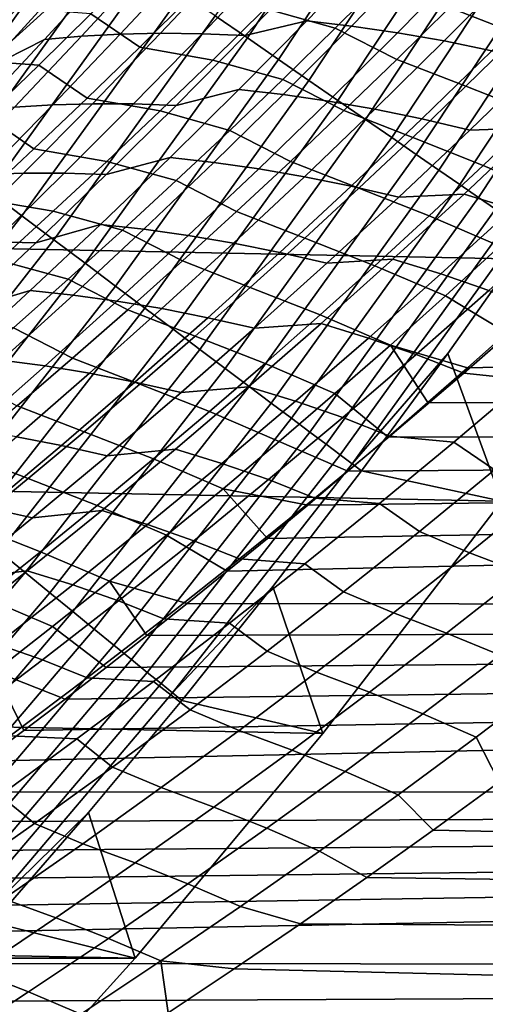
# Model space of a CAD drawing. Header units: metres. Extents: x -32 to 117, y -314 to 32.
# Tile 158 of 256: x 24.01 to 26.07, y -21.53 to -17.19. Entities that reach past the tile are written whole.
import ezdxf

# ---------------------------------------------------------------- set-up
doc = ezdxf.new("R2010")
doc.units = ezdxf.units.M
doc.layers.add('solid_24_501_064_XXX', color=7, linetype='CONTINUOUS')

msp = doc.modelspace()

# ---------------------------------------------------------------- linework, layer by layer
at = {"layer": 'solid_24_501_064_XXX'}
for points in [[(26.88744, -18.256929, -303.5), (-27.591951, -17.173637, -303.5), (-28.252819, -16.063238, -303.5), (27.591951, -17.173637, -303.5)], [(25.018456, -17.268993, -299.663696), (25.693518, -16.247597, -299.663696), (25.547913, -16.155521, -299.605194), (24.876677, -17.171129, -299.605194)], [(25.156359, -17.36418, -299.734619), (25.83514, -16.337152, -299.734619), (25.693518, -16.247597, -299.663696), (25.018456, -17.268993, -299.663696)], [(25.28965, -17.456184, -299.817505), (25.972031, -16.423717, -299.817505), (25.83514, -16.337152, -299.734619), (25.156359, -17.36418, -299.734619)], [(25.417627, -17.544521, -299.911987), (26.10346, -16.506828, -299.911987), (25.972031, -16.423717, -299.817505), (25.28965, -17.456184, -299.817505)], [(25.539612, -17.628721, -300.017517), (26.228735, -16.586048, -300.017517), (26.10346, -16.506828, -299.911987), (25.417627, -17.544521, -299.911987)], [(25.654957, -17.708338, -300.133514), (26.347193, -16.660955, -300.133514), (26.228735, -16.586048, -300.017517), (25.539612, -17.628721, -300.017517)], [(25.76305, -17.782949, -300.25943), (26.458204, -16.731155, -300.25943), (26.347193, -16.660955, -300.133514), (25.654957, -17.708338, -300.133514)], [(25.863323, -17.852163, -300.394562), (26.561182, -16.796274, -300.394562), (26.458204, -16.731155, -300.25943), (25.76305, -17.782949, -300.25943)], [(23.80793, -17.436035, -299.5), (24.158783, -16.946579, -299.5), (23.520281, -16.793037, -299.5), (22.806131, -17.750784, -299.5)], [(25.95524, -17.915609, -300.538208), (26.655581, -16.855967, -300.538208), (26.561182, -16.796274, -300.394562), (25.863323, -17.852163, -300.394562)], [(23.736679, -17.836958, -299.506622), (24.43565, -16.866713, -299.506622), (23.80793, -17.436035, -299.5)], [(23.881269, -17.94561, -299.526428), (24.584499, -16.969454, -299.526428), (24.43565, -16.866713, -299.506622), (23.736679, -17.836958, -299.506622)], [(24.43565, -16.866713, -299.506622), (24.158783, -16.946579, -299.5), (23.80793, -17.436035, -299.5)], [(25.008535, -17.257767, 28.13031), (25.309351, -16.945028, 27.910175), (25.577065, -16.885595, 28.065645), (25.280619, -17.192801, 28.282757)], [(25.577065, -16.885595, 28.065645), (25.776598, -16.90962, 28.269268), (25.477991, -17.216204, 28.488407), (25.280619, -17.192801, 28.282757)], [(26.038319, -17.972954, -300.689575), (26.7409, -16.90992, -300.689575), (26.655581, -16.855967, -300.538208), (25.95524, -17.915609, -300.538208)], [(24.543652, -17.30909, 74.532005), (24.774052, -17.080877, 74.704781), (24.554817, -16.933613, 74.970245), (24.327492, -17.162241, 74.800842)], [(24.752308, -16.936827, 27.257841), (24.932114, -16.933701, 27.480181), (24.635519, -17.248129, 27.696873), (24.457941, -17.252077, 27.472881)], [(24.932114, -16.933701, 27.480181), (25.117905, -16.936377, 27.69767), (24.819164, -17.249964, 27.916059), (24.635519, -17.248129, 27.696873)], [(25.635807, -16.99699, 74.514961), (25.326033, -16.909119, 74.696526), (25.097149, -17.138966, 74.52401), (25.40596, -17.226196, 74.340469)], [(25.776598, -16.90962, 28.269268), (25.980776, -16.939972, 28.467474), (25.680056, -17.245958, 28.688709), (25.477991, -17.216204, 28.488407)], [(26.215528, -17.253418, 74.148178), (26.446585, -17.022083, 74.326309), (26.139839, -16.902761, 74.490677), (25.910023, -17.134377, 74.314987)], [(26.112116, -18.023891, -300.8479), (26.816687, -16.957846, -300.8479), (26.7409, -16.90992, -300.689575), (26.038319, -17.972954, -300.689575)], [(23.862583, -17.407898, 26.848579), (24.158188, -17.083672, 26.631819), (24.41255, -16.959061, 26.798758), (24.122972, -17.275795, 27.01055)], [(24.024326, -18.05311, -299.559326), (24.731768, -17.071106, -299.559326), (24.584499, -16.969454, -299.526428), (23.881269, -17.94561, -299.526428)], [(24.41255, -16.959061, 26.798758), (24.578953, -16.945417, 27.030697), (24.286917, -17.261446, 27.24411), (24.122972, -17.275795, 27.01055)], [(24.578953, -16.945417, 27.030697), (24.752308, -16.936827, 27.257841), (24.457941, -17.252077, 27.472881), (24.286917, -17.261446, 27.24411)], [(25.117905, -16.936377, 27.69767), (25.309351, -16.945028, 27.910175), (25.008535, -17.257767, 28.13031), (24.819164, -17.249964, 27.916059)], [(25.980776, -16.939972, 28.467474), (26.189245, -16.976776, 28.660137), (25.886454, -17.282194, 28.883549), (25.680056, -17.245958, 28.688709)], [(26.189245, -16.976776, 28.660137), (26.401611, -17.020185, 28.847172), (26.096769, -17.325081, 29.072845), (25.886454, -17.282194, 28.883549)], [(25.67819, -17.363289, 74.137596), (25.910023, -17.134377, 74.314987), (25.635807, -16.99699, 74.514961), (25.40596, -17.226196, 74.340469)], [(24.002956, -17.112032, 26.393536), (24.158188, -17.083672, 26.631819), (23.862583, -17.407898, 26.848579), (23.709755, -17.437143, 26.608934)], [(24.165089, -18.158886, -299.605194), (24.876677, -17.171129, -299.605194), (24.731768, -17.071106, -299.559326), (24.024326, -18.05311, -299.559326)], [(25.097149, -17.138966, 74.52401), (24.774052, -17.080877, 74.704781), (24.543652, -17.30909, 74.532005), (24.866272, -17.366247, 74.349777)], [(24.327492, -17.162241, 74.800842), (24.004076, -17.137722, 74.995712), (23.774981, -17.365185, 74.825539), (24.0982, -17.388437, 74.629715)], [(25.40596, -17.226196, 74.340469), (25.097149, -17.138966, 74.52401), (24.866272, -17.366247, 74.349777), (25.174133, -17.452784, 74.164291)], [(25.982471, -17.481987, 73.968376), (26.215528, -17.253418, 74.148178), (25.910023, -17.134377, 74.314987), (25.67819, -17.363289, 74.137596)], [(26.140261, -19.311563, -303.5), (-26.88744, -18.256929, -303.5), (-27.591951, -17.173637, -303.5), (26.88744, -18.256929, -303.5)], [(24.311295, -17.53479, 74.357506), (24.543652, -17.30909, 74.532005), (24.327492, -17.162241, 74.800842), (24.0982, -17.388437, 74.629715)], [(24.302814, -18.262381, -299.663696), (25.018456, -17.268993, -299.663696), (24.876677, -17.171129, -299.605194), (24.165089, -18.158886, -299.605194)], [(24.70413, -17.566519, 28.35375), (25.008535, -17.257767, 28.13031), (25.280619, -17.192801, 28.282757), (24.980682, -17.496096, 28.503048)], [(25.280619, -17.192801, 28.282757), (25.477991, -17.216204, 28.488407), (25.17589, -17.518799, 28.710707), (24.980682, -17.496096, 28.503048)], [(25.444387, -17.589508, 73.958542), (25.67819, -17.363289, 74.137596), (25.40596, -17.226196, 74.340469), (25.174133, -17.452784, 74.164291)], [(25.477991, -17.216204, 28.488407), (25.680056, -17.245958, 28.688709), (25.375839, -17.547873, 28.913086), (25.17589, -17.518799, 28.710707)], [(23.563301, -17.728365, 27.068888), (23.862583, -17.407898, 26.848579), (24.122972, -17.275795, 27.01055), (23.829845, -17.588896, 27.225727)], [(24.122972, -17.275795, 27.01055), (24.286917, -17.261446, 27.24411), (23.991316, -17.573771, 27.460899), (23.829845, -17.588896, 27.225727)], [(24.286917, -17.261446, 27.24411), (24.457941, -17.252077, 27.472881), (24.160002, -17.563557, 27.691282), (23.991316, -17.573771, 27.460899)], [(24.457941, -17.252077, 27.472881), (24.635519, -17.248129, 27.696873), (24.335344, -17.558718, 27.916908), (24.160002, -17.563557, 27.691282)], [(24.436771, -18.363043, -299.734619), (25.156359, -17.36418, -299.734619), (25.018456, -17.268993, -299.663696), (24.302814, -18.262381, -299.663696)], [(24.635519, -17.248129, 27.696873), (24.819164, -17.249964, 27.916059), (24.516838, -17.559637, 28.137772), (24.335344, -17.558718, 27.916908)], [(24.819164, -17.249964, 27.916059), (25.008535, -17.257767, 28.13031), (24.70413, -17.566519, 28.35375), (24.516838, -17.559637, 28.137772)], [(25.680056, -17.245958, 28.688709), (25.886454, -17.282194, 28.883549), (25.580162, -17.58346, 29.110079), (25.375839, -17.547873, 28.913086)], [(26.529062, -17.376883, 73.997734), (26.215528, -17.253418, 74.148178), (25.982471, -17.481987, 73.968376), (26.294939, -17.605198, 73.815521)], [(24.866272, -17.366247, 74.349777), (24.543652, -17.30909, 74.532005), (24.311295, -17.53479, 74.357506), (24.633453, -17.590973, 74.173866)], [(25.886454, -17.282194, 28.883549), (26.096769, -17.325081, 29.072845), (25.788431, -17.62574, 29.301617), (25.580162, -17.58346, 29.110079)], [(24.0982, -17.388437, 74.629715), (23.774981, -17.365185, 74.825539), (23.543951, -17.590256, 74.653633), (23.866989, -17.612206, 74.456879)], [(24.56625, -18.46034, -299.817505), (25.28965, -17.456184, -299.817505), (25.156359, -17.36418, -299.734619), (24.436771, -18.363043, -299.734619)], [(25.174133, -17.452784, 74.164291), (24.866272, -17.366247, 74.349777), (24.633453, -17.590973, 74.173866), (24.940378, -17.676758, 73.986458)], [(25.747458, -17.707798, 73.786919), (25.982471, -17.481987, 73.968376), (25.67819, -17.363289, 74.137596), (25.444387, -17.589508, 73.958542)], [(26.096769, -17.325081, 29.072845), (26.310585, -17.374775, 29.256538), (26.000214, -17.674883, 29.487648), (25.788431, -17.62574, 29.301617)], [(24.077024, -17.757986, 74.181335), (24.311295, -17.53479, 74.357506), (24.0982, -17.388437, 74.629715), (23.866989, -17.612206, 74.456879)], [(26.000214, -17.674883, 29.487648), (26.310585, -17.374775, 29.256538), (26.591312, -17.369234, 29.386894), (26.284222, -17.66538, 29.616383)], [(25.208668, -17.813047, 73.77784), (25.444387, -17.589508, 73.958542), (25.174133, -17.452784, 74.164291), (24.940378, -17.676758, 73.986458)], [(24.39624, -17.871286, 28.580423), (24.70413, -17.566519, 28.35375), (24.980682, -17.496096, 28.503048), (24.677359, -17.795477, 28.726456)], [(24.690567, -18.553757, -299.911987), (25.417627, -17.544521, -299.911987), (25.28965, -17.456184, -299.817505), (24.56625, -18.46034, -299.817505)], [(24.980682, -17.496096, 28.503048), (25.17589, -17.518799, 28.710707), (24.870401, -17.817406, 28.9361), (24.677359, -17.795477, 28.726456)], [(26.294939, -17.605198, 73.815521), (25.982471, -17.481987, 73.968376), (25.747458, -17.707798, 73.786919), (26.058872, -17.830696, 73.631683)], [(24.633453, -17.590973, 74.173866), (24.311295, -17.53479, 74.357506), (24.077024, -17.757986, 74.181335), (24.398737, -17.813148, 73.996292)], [(25.17589, -17.518799, 28.710707), (25.375839, -17.547873, 28.913086), (25.068235, -17.845722, 29.140533), (24.870401, -17.817406, 28.9361)], [(23.991316, -17.573771, 27.460899), (24.160002, -17.563557, 27.691282), (23.858591, -17.871256, 27.912979), (23.692257, -17.882383, 27.681)], [(24.160002, -17.563557, 27.691282), (24.335344, -17.558718, 27.916908), (24.031693, -17.865458, 28.140223), (23.858591, -17.871256, 27.912979)], [(24.335344, -17.558718, 27.916908), (24.516838, -17.559637, 28.137772), (24.211029, -17.865396, 28.362741), (24.031693, -17.865458, 28.140223)], [(24.516838, -17.559637, 28.137772), (24.70413, -17.566519, 28.35375), (24.39624, -17.871286, 28.580423), (24.211029, -17.865396, 28.362741)], [(24.809061, -18.642801, -300.017517), (25.539612, -17.628721, -300.017517), (25.417627, -17.544521, -299.911987), (24.690567, -18.553757, -299.911987)], [(25.375839, -17.547873, 28.913086), (25.580162, -17.58346, 29.110079), (25.270483, -17.880579, 29.339657), (25.068235, -17.845722, 29.140533)], [(25.580162, -17.58346, 29.110079), (25.788431, -17.62574, 29.301617), (25.476706, -17.922169, 29.533413), (25.270483, -17.880579, 29.339657)], [(23.840891, -17.978683, 74.00351), (24.077024, -17.757986, 74.181335), (23.866989, -17.612206, 74.456879), (23.633905, -17.833551, 74.282379)], [(24.940378, -17.676758, 73.986458), (24.633453, -17.590973, 74.173866), (24.398737, -17.813148, 73.996292), (24.704739, -17.89813, 73.806992)], [(25.510536, -17.930866, 73.603844), (25.747458, -17.707798, 73.786919), (25.444387, -17.589508, 73.958542), (25.208668, -17.813047, 73.77784)], [(25.788431, -17.62574, 29.301617), (26.000214, -17.674883, 29.487648), (25.686457, -17.970676, 29.721756), (25.476706, -17.922169, 29.533413)], [(26.60854, -17.739023, 73.674362), (26.294939, -17.605198, 73.815521), (26.058872, -17.830696, 73.631683), (26.37142, -17.964334, 73.488022)], [(24.921106, -18.726997, -300.133514), (25.654957, -17.708338, -300.133514), (25.539612, -17.628721, -300.017517), (24.809061, -18.642801, -300.017517)], [(25.686457, -17.970676, 29.721756), (26.000214, -17.674883, 29.487648), (26.284222, -17.66538, 29.616383), (25.973827, -17.957251, 29.848776)], [(26.284222, -17.66538, 29.616383), (26.499832, -17.730997, 29.792442), (26.187244, -18.022511, 30.027481), (25.973827, -17.957251, 29.848776)], [(24.971075, -18.033915, 73.595535), (25.208668, -17.813047, 73.77784), (24.940378, -17.676758, 73.986458), (24.704739, -17.89813, 73.806992)], [(25.02611, -18.805901, -300.25943), (25.76305, -17.782949, -300.25943), (25.654957, -17.708338, -300.133514), (24.921106, -18.726997, -300.133514)], [(26.058872, -17.830696, 73.631683), (25.747458, -17.707798, 73.786919), (25.510536, -17.930866, 73.603844), (25.820915, -18.053387, 73.446251)], [(24.398737, -17.813148, 73.996292), (24.077024, -17.757986, 74.181335), (23.840891, -17.978683, 74.00351), (24.16217, -18.032784, 73.817101)], [(24.084976, -18.172066, 28.810261), (24.39624, -17.871286, 28.580423), (24.677359, -17.795477, 28.726456), (24.370754, -18.090948, 28.952906)], [(24.677359, -17.795477, 28.726456), (24.870401, -17.817406, 28.9361), (24.561628, -18.112028, 29.164515), (24.370754, -18.090948, 28.952906)], [(25.123514, -18.879095, -300.394562), (25.863323, -17.852163, -300.394562), (25.76305, -17.782949, -300.25943), (25.02611, -18.805901, -300.25943)], [(24.704739, -17.89813, 73.806992), (24.398737, -17.813148, 73.996292), (24.16217, -18.032784, 73.817101), (24.467262, -18.116911, 73.625931)], [(24.870401, -17.817406, 28.9361), (25.068235, -17.845722, 29.140533), (24.757347, -18.139509, 29.370981), (24.561628, -18.112028, 29.164515)], [(25.271757, -18.151203, 73.419197), (25.510536, -17.930866, 73.603844), (25.208668, -17.813047, 73.77784), (24.971075, -18.033915, 73.595535)], [(26.37142, -17.964334, 73.488022), (26.058872, -17.830696, 73.631683), (25.820915, -18.053387, 73.446251), (26.13242, -18.186773, 73.30011)], [(23.858591, -17.871256, 27.912979), (24.031693, -17.865458, 28.140223), (23.724667, -18.168344, 28.366745), (23.553812, -18.175165, 28.137903)], [(24.031693, -17.865458, 28.140223), (24.211029, -17.865396, 28.362741), (23.901844, -18.167236, 28.590899), (23.724667, -18.168344, 28.366745)], [(24.211029, -17.865396, 28.362741), (24.39624, -17.871286, 28.580423), (24.084976, -18.172066, 28.810261), (23.901844, -18.167236, 28.590899)], [(25.068235, -17.845722, 29.140533), (25.270483, -17.880579, 29.339657), (24.957523, -18.173559, 29.57221), (24.757347, -18.139509, 29.370981)], [(25.270483, -17.880579, 29.339657), (25.476706, -17.922169, 29.533413), (25.161703, -18.21438, 29.768158), (24.957523, -18.173559, 29.57221)], [(25.212803, -18.946192, -300.538208), (25.95524, -17.915609, -300.538208), (25.863323, -17.852163, -300.394562), (25.123514, -18.879095, -300.394562)], [(24.731657, -18.252121, 73.411659), (24.971075, -18.033915, 73.595535), (24.704739, -17.89813, 73.806992), (24.467262, -18.116911, 73.625931)], [(25.476706, -17.922169, 29.533413), (25.686457, -17.970676, 29.721756), (25.369429, -18.262167, 29.958788), (25.161703, -18.21438, 29.768158)], [(25.293503, -19.006834, -300.689575), (26.038319, -17.972954, -300.689575), (25.95524, -17.915609, -300.538208), (25.212803, -18.946192, -300.538208)], [(25.820915, -18.053387, 73.446251), (25.510536, -17.930866, 73.603844), (25.271757, -18.151203, 73.419197), (25.581112, -18.273287, 73.259262)], [(23.277916, -19.005831, -299.559326), (24.024326, -18.05311, -299.559326), (23.881269, -17.94561, -299.526428), (23.139305, -18.892658, -299.526428)], [(25.365189, -19.060703, -300.8479), (26.112116, -18.023891, -300.8479), (26.038319, -17.972954, -300.689575), (25.293503, -19.006834, -300.689575)], [(25.369429, -18.262167, 29.958788), (25.686457, -17.970676, 29.721756), (25.973827, -17.957251, 29.848776), (25.660233, -18.244858, 30.083998)], [(25.973827, -17.957251, 29.848776), (26.187244, -18.022511, 30.027481), (25.87146, -18.309669, 30.265327), (25.660233, -18.244858, 30.083998)], [(24.16217, -18.032784, 73.817101), (23.840891, -17.978683, 74.00351), (23.60294, -18.19689, 73.824059), (23.9238, -18.249886, 73.636314)], [(23.414307, -19.117189, -299.605194), (24.165089, -18.158886, -299.605194), (24.024326, -18.05311, -299.559326), (23.277916, -19.005831, -299.559326)], [(24.467262, -18.116911, 73.625931), (24.16217, -18.032784, 73.817101), (23.9238, -18.249886, 73.636314), (24.227999, -18.333107, 73.443306)], [(25.031168, -18.36882, 73.232994), (25.271757, -18.151203, 73.419197), (24.971075, -18.033915, 73.595535), (24.731657, -18.252121, 73.411659)], [(25.427481, -19.107512, -301.012299), (26.176241, -18.068153, -301.012299), (26.112116, -18.023891, -300.8479), (25.365189, -19.060703, -300.8479)], [(26.13242, -18.186773, 73.30011), (25.820915, -18.053387, 73.446251), (25.581112, -18.273287, 73.259262), (25.891588, -18.406359, 73.110672)], [(26.187244, -18.022511, 30.027481), (26.402107, -18.095747, 30.201218), (26.084057, -18.382568, 30.441853), (25.87146, -18.309669, 30.265327)], [(23.770443, -18.468857, 29.043186), (24.084976, -18.172066, 28.810261), (24.370754, -18.090948, 28.952906), (24.060968, -18.382509, 29.182333)], [(24.370754, -18.090948, 28.952906), (24.561628, -18.112028, 29.164515), (24.249676, -18.402666, 29.395882), (24.060968, -18.382509, 29.182333)], [(25.480045, -19.147013, -301.181946), (26.230354, -18.105507, -301.181946), (26.176241, -18.068153, -301.012299), (25.427481, -19.107512, -301.012299)], [(26.230354, -18.105507, -301.181946), (25.480045, -19.147013, -301.181946), (25.902994, -18.660692, -301.352966), (26.273512, -18.135298, -301.352966)], [(25.989597, -18.723562, 72.818939), (25.814863, -18.876579, 72.680298), (54.700001, -18.963884, 72.600266), (54.700001, -18.096378, 73.366356)], [(26.162674, -18.569876, 72.956139), (25.989597, -18.723562, 72.818939), (54.700001, -18.096378, 73.366356)], [(24.490463, -18.467676, 73.226242), (24.731657, -18.252121, 73.411659), (24.467262, -18.116911, 73.625931), (24.227999, -18.333107, 73.443306)], [(24.561628, -18.112028, 29.164515), (24.757347, -18.139509, 29.370981), (24.443283, -18.429241, 29.604355), (24.249676, -18.402666, 29.395882)], [(24.757347, -18.139509, 29.370981), (24.957523, -18.173559, 29.57221), (24.64139, -18.462406, 29.807663), (24.443283, -18.429241, 29.604355)], [(26.273512, -18.135298, -301.352966), (25.902994, -18.660692, -301.352966), (26.140261, -19.311563, -303.5), (26.88744, -18.256929, -303.5)], [(23.547752, -19.226145, -299.663696), (24.302814, -18.262381, -299.663696), (24.165089, -18.158886, -299.605194), (23.414307, -19.117189, -299.605194)], [(23.901844, -18.167236, 28.590899), (24.084976, -18.172066, 28.810261), (23.770443, -18.468857, 29.043186), (23.589392, -18.465151, 28.82217)], [(24.957523, -18.173559, 29.57221), (25.161703, -18.21438, 29.768158), (24.843533, -18.50238, 30.005775), (24.64139, -18.462406, 29.807663)], [(25.581112, -18.273287, 73.259262), (25.271757, -18.151203, 73.419197), (25.031168, -18.36882, 73.232994), (25.339512, -18.490408, 73.070747)], [(26.13242, -18.186773, 73.30011), (25.891588, -18.406359, 73.110672), (26.162674, -18.569876, 72.956139), (26.333717, -18.415844, 73.091629)], [(25.161703, -18.21438, 29.768158), (25.369429, -18.262167, 29.958788), (25.049238, -18.549368, 30.198666), (24.843533, -18.50238, 30.005775)], [(25.351879, -20.335474, -303.5), (-26.140261, -19.311563, -303.5), (-26.88744, -18.256929, -303.5), (26.140261, -19.311563, -303.5)], [(23.677547, -19.332119, -299.734619), (24.436771, -18.363043, -299.734619), (24.302814, -18.262381, -299.663696), (23.547752, -19.226145, -299.663696)], [(24.227999, -18.333107, 73.443306), (23.9238, -18.249886, 73.636314), (23.683676, -18.464462, 73.453972), (23.986994, -18.546728, 73.25914)], [(24.788816, -18.583729, 73.045273), (25.031168, -18.36882, 73.232994), (24.731657, -18.252121, 73.411659), (24.490463, -18.467676, 73.226242)], [(25.049238, -18.549368, 30.198666), (25.369429, -18.262167, 29.958788), (25.660233, -18.244858, 30.083998), (25.343548, -18.528215, 30.321978)], [(25.891588, -18.406359, 73.110672), (25.581112, -18.273287, 73.259262), (25.339512, -18.490408, 73.070747), (25.648975, -18.623106, 72.919724)], [(25.660233, -18.244858, 30.083998), (25.87146, -18.309669, 30.265327), (25.552589, -18.592493, 30.505903), (25.343548, -18.528215, 30.321978)], [(25.87146, -18.309669, 30.265327), (26.084057, -18.382568, 30.441853), (25.762924, -18.664961, 30.685192), (25.552589, -18.592493, 30.505903)], [(23.803005, -19.434551, -299.817505), (24.56625, -18.46034, -299.817505), (24.436771, -18.363043, -299.734619), (23.677547, -19.332119, -299.734619)], [(24.247541, -18.680595, 73.039307), (24.490463, -18.467676, 73.226242), (24.227999, -18.333107, 73.443306), (23.986994, -18.546728, 73.25914)], [(23.452745, -18.761656, 29.279131), (23.770443, -18.468857, 29.043186), (24.060968, -18.382509, 29.182333), (23.748102, -18.67016, 29.414661)], [(24.060968, -18.382509, 29.182333), (24.249676, -18.402666, 29.395882), (23.934647, -18.689325, 29.630129), (23.748102, -18.67016, 29.414661)], [(24.249676, -18.402666, 29.395882), (24.443283, -18.429241, 29.604355), (24.126144, -18.71492, 29.840582), (23.934647, -18.689325, 29.630129)], [(25.339512, -18.490408, 73.070747), (25.031168, -18.36882, 73.232994), (24.788816, -18.583729, 73.045273), (25.096165, -18.704762, 72.880745)], [(25.891588, -18.406359, 73.110672), (25.648975, -18.623106, 72.919724), (25.989597, -18.723562, 72.818939), (26.162674, -18.569876, 72.956139)], [(26.084057, -18.382568, 30.441853), (26.29612, -18.464933, 30.614668), (25.972536, -18.747063, 30.861027), (25.762924, -18.664961, 30.685192)], [(24.443283, -18.429241, 29.604355), (24.64139, -18.462406, 29.807663), (24.322187, -18.747129, 30.045944), (24.126144, -18.71492, 29.840582)], [(23.923458, -19.5329, -299.911987), (24.690567, -18.553757, -299.911987), (24.56625, -18.46034, -299.817505), (23.803005, -19.434551, -299.817505)], [(24.54475, -18.795942, 72.856071), (24.788816, -18.583729, 73.045273), (24.490463, -18.467676, 73.226242), (24.247541, -18.680595, 73.039307)], [(24.64139, -18.462406, 29.807663), (24.843533, -18.50238, 30.005775), (24.522301, -18.78618, 30.246193), (24.322187, -18.747129, 30.045944)], [(25.648975, -18.623106, 72.919724), (25.339512, -18.490408, 73.070747), (25.096165, -18.704762, 72.880745), (25.404627, -18.837027, 72.727318)], [(25.972536, -18.747063, 30.861027), (26.29612, -18.464933, 30.614668), (26.575085, -18.497213, 30.731882), (26.253511, -18.776758, 30.977892)], [(24.843533, -18.50238, 30.005775), (25.049238, -18.549368, 30.198666), (24.725992, -18.832293, 30.441315), (24.522301, -18.78618, 30.246193)], [(24.725992, -18.832293, 30.441315), (25.049238, -18.549368, 30.198666), (25.343548, -18.528215, 30.321978), (25.023878, -18.807341, 30.562635)], [(25.343548, -18.528215, 30.321978), (25.552589, -18.592493, 30.505903), (25.23074, -18.870996, 30.749134), (25.023878, -18.807341, 30.562635)], [(24.002937, -18.890884, 72.850899), (24.247541, -18.680595, 73.039307), (23.986994, -18.546728, 73.25914), (23.744293, -18.757786, 73.073479)], [(24.038271, -19.62664, -300.017517), (24.809061, -18.642801, -300.017517), (24.690567, -18.553757, -299.911987), (23.923458, -19.5329, -299.911987)], [(25.096165, -18.704762, 72.880745), (24.788816, -18.583729, 73.045273), (24.54475, -18.795942, 72.856071), (24.851116, -18.916367, 72.689278)], [(25.552589, -18.592493, 30.505903), (25.762924, -18.664961, 30.685192), (25.438818, -18.942945, 30.931162), (25.23074, -18.870996, 30.749134)], [(25.648975, -18.623106, 72.919724), (25.404627, -18.837027, 72.727318), (25.638845, -19.028612, 72.540497), (25.814863, -18.876579, 72.680298)], [(25.648975, -18.623106, 72.919724), (25.814863, -18.876579, 72.680298), (25.989597, -18.723562, 72.818939)], [(24.146835, -19.715281, -300.133514), (24.921106, -18.726997, -300.133514), (24.809061, -18.642801, -300.017517), (24.038271, -19.62664, -300.017517)], [(25.762924, -18.664961, 30.685192), (25.972536, -18.747063, 30.861027), (25.645983, -19.024685, 31.109993), (25.438818, -18.942945, 30.931162)], [(25.480045, -19.147013, -301.181946), (25.521969, -19.178518, -301.352966), (25.902994, -18.660692, -301.352966)], [(25.902994, -18.660692, -301.352966), (25.521969, -19.178518, -301.352966), (26.140261, -19.311563, -303.5)], [(23.934647, -18.689325, 29.630129), (24.126144, -18.71492, 29.840582), (23.806026, -18.996555, 30.079605), (23.616634, -18.97201, 29.867197)], [(24.299017, -19.005472, 72.665421), (24.54475, -18.795942, 72.856071), (24.247541, -18.680595, 73.039307), (24.002937, -18.890884, 72.850899)], [(25.404627, -18.837027, 72.727318), (25.096165, -18.704762, 72.880745), (24.851116, -18.916367, 72.689278), (25.158596, -19.048138, 72.53347)], [(24.126144, -18.71492, 29.840582), (24.322187, -18.747129, 30.045944), (24.000013, -19.027737, 30.286995), (23.806026, -18.996555, 30.079605)], [(24.322187, -18.747129, 30.045944), (24.522301, -18.78618, 30.246193), (24.198101, -19.065792, 30.489353), (24.000013, -19.027737, 30.286995)], [(24.248577, -19.798349, -300.25943), (25.02611, -18.805901, -300.25943), (24.921106, -18.726997, -300.133514), (24.146835, -19.715281, -300.133514)], [(25.645983, -19.024685, 31.109993), (25.972536, -18.747063, 30.861027), (26.253511, -18.776758, 30.977892), (25.929022, -19.051802, 31.226439)], [(24.522301, -18.78618, 30.246193), (24.725992, -18.832293, 30.441315), (24.399786, -19.110952, 30.686678), (24.198101, -19.065792, 30.489353)], [(24.851116, -18.916367, 72.689278), (24.54475, -18.795942, 72.856071), (24.299017, -19.005472, 72.665421), (24.604418, -19.125231, 72.496391)], [(26.253511, -18.776758, 30.977892), (26.43763, -18.898088, 31.164053), (26.108803, -19.173876, 31.417282), (25.929022, -19.051802, 31.226439)], [(24.342955, -19.875406, -300.394562), (25.123514, -18.879095, -300.394562), (25.02611, -18.805901, -300.25943), (24.248577, -19.798349, -300.25943)], [(24.399786, -19.110952, 30.686678), (24.725992, -18.832293, 30.441315), (25.023878, -18.807341, 30.562635), (24.701319, -19.082245, 30.805916)], [(25.023878, -18.807341, 30.562635), (25.23074, -18.870996, 30.749134), (24.906006, -19.145199, 30.994959), (24.701319, -19.082245, 30.805916)], [(25.404627, -18.837027, 72.727318), (25.158596, -19.048138, 72.53347), (25.461918, -19.179354, 72.399811), (25.638845, -19.028612, 72.540497)], [(24.429468, -19.946043, -300.538208), (25.212803, -18.946192, -300.538208), (25.123514, -18.879095, -300.394562), (24.342955, -19.875406, -300.394562)], [(25.23074, -18.870996, 30.749134), (25.438818, -18.942945, 30.931162), (25.111834, -19.216537, 31.179703), (24.906006, -19.145199, 30.994959)], [(25.814863, -18.876579, 72.680298), (25.638845, -19.028612, 72.540497), (54.700001, -18.963884, 72.600266)], [(24.051666, -19.21233, 72.473351), (24.299017, -19.005472, 72.665421), (24.002937, -18.890884, 72.850899), (23.756701, -19.098557, 72.661049)], [(25.158596, -19.048138, 72.53347), (24.851116, -18.916367, 72.689278), (24.604418, -19.125231, 72.496391), (24.910927, -19.256454, 72.338234)], [(24.507662, -20.009888, -300.689575), (25.293503, -19.006834, -300.689575), (25.212803, -18.946192, -300.538208), (24.429468, -19.946043, -300.538208)], [(24.929422, -19.620874, 71.975517), (24.752602, -19.763538, 71.834381), (54.700001, -19.79899, 71.798988), (54.700001, -18.963884, 72.600266)], [(25.106831, -19.475771, 72.11702), (24.929422, -19.620874, 71.975517), (54.700001, -18.963884, 72.600266)], [(25.284454, -19.328503, 72.258553), (25.106831, -19.475771, 72.11702), (54.700001, -18.963884, 72.600266)], [(25.438818, -18.942945, 30.931162), (25.645983, -19.024685, 31.109993), (25.316557, -19.297821, 31.361504), (25.111834, -19.216537, 31.179703)], [(25.461918, -19.179354, 72.399811), (25.284454, -19.328503, 72.258553), (54.700001, -18.963884, 72.600266)], [(25.638845, -19.028612, 72.540497), (25.461918, -19.179354, 72.399811), (54.700001, -18.963884, 72.600266)], [(24.604418, -19.125231, 72.496391), (24.299017, -19.005472, 72.665421), (24.051666, -19.21233, 72.473351), (24.356115, -19.331371, 72.302116)], [(24.577122, -20.066599, -300.8479), (25.365189, -19.060703, -300.8479), (25.293503, -19.006834, -300.689575), (24.507662, -20.009888, -300.689575)], [(24.000013, -19.027737, 30.286995), (24.198101, -19.065792, 30.489353), (23.871025, -19.341227, 30.735203), (23.674955, -19.304237, 30.530766)], [(24.637476, -20.115877, -301.012299), (25.427481, -19.107512, -301.012299), (25.365189, -19.060703, -300.8479), (24.577122, -20.066599, -300.8479)], [(24.910927, -19.256454, 72.338234), (25.284454, -19.328503, 72.258553), (25.461918, -19.179354, 72.399811), (25.158596, -19.048138, 72.53347)], [(25.316557, -19.297821, 31.361504), (25.645983, -19.024685, 31.109993), (25.929022, -19.051802, 31.226439), (25.601709, -19.322365, 31.477459)], [(25.929022, -19.051802, 31.226439), (26.108803, -19.173876, 31.417282), (25.777142, -19.445042, 31.672979), (25.601709, -19.322365, 31.477459)], [(23.802744, -19.416531, 72.2799), (24.051666, -19.21233, 72.473351), (23.756701, -19.098557, 72.661049), (23.508877, -19.303621, 72.469788)], [(24.198101, -19.065792, 30.489353), (24.399786, -19.110952, 30.686678), (24.070713, -19.385361, 30.934702), (23.871025, -19.341227, 30.735203)], [(24.070713, -19.385361, 30.934702), (24.399786, -19.110952, 30.686678), (24.701319, -19.082245, 30.805916), (24.375957, -19.352945, 31.051764)], [(24.701319, -19.082245, 30.805916), (24.906006, -19.145199, 30.994959), (24.578478, -19.415113, 31.243326), (24.375957, -19.352945, 31.051764)], [(24.910927, -19.256454, 72.338234), (24.604418, -19.125231, 72.496391), (24.356115, -19.331371, 72.302116), (24.661669, -19.461992, 72.141632)], [(24.906006, -19.145199, 30.994959), (25.111834, -19.216537, 31.179703), (24.782061, -19.48576, 31.430756), (24.578478, -19.415113, 31.243326)], [(24.68841, -20.157463, -301.181946), (25.480045, -19.147013, -301.181946), (25.427481, -19.107512, -301.012299), (24.637476, -20.115877, -301.012299)], [(25.480045, -19.147013, -301.181946), (24.68841, -20.157463, -301.181946), (25.130596, -19.688566, -301.352966), (25.521969, -19.178518, -301.352966)], [(25.521969, -19.178518, -301.352966), (25.130596, -19.688566, -301.352966), (25.351879, -20.335474, -303.5), (26.140261, -19.311563, -303.5)], [(26.108803, -19.173876, 31.417282), (26.331816, -19.268101, 31.569958), (25.998384, -19.538706, 31.828417), (25.777142, -19.445042, 31.672979)], [(24.356115, -19.331371, 72.302116), (24.051666, -19.21233, 72.473351), (23.802744, -19.416531, 72.2799), (24.106256, -19.534801, 72.106491)], [(25.111834, -19.216537, 31.179703), (25.316557, -19.297821, 31.361504), (24.984348, -19.566496, 31.615503), (24.782061, -19.48576, 31.430756)], [(24.910927, -19.256454, 72.338234), (24.661669, -19.461992, 72.141632), (24.929422, -19.620874, 71.975517), (25.106831, -19.475771, 72.11702)], [(24.910927, -19.256454, 72.338234), (25.106831, -19.475771, 72.11702), (25.284454, -19.328503, 72.258553)], [(26.568802, -19.358866, 31.706375), (26.234388, -19.62863, 31.967075), (25.998384, -19.538706, 31.828417), (26.331816, -19.268101, 31.569958)], [(24.523338, -21.327351, -303.5), (-25.351879, -20.335474, -303.5), (-26.140261, -19.311563, -303.5), (25.351879, -20.335474, -303.5)], [(24.984348, -19.566496, 31.615503), (25.316557, -19.297821, 31.361504), (25.601709, -19.322365, 31.477459), (25.271667, -19.588472, 31.730898)], [(23.871025, -19.341227, 30.735203), (24.070713, -19.385361, 30.934702), (23.738865, -19.655533, 31.185329), (23.541166, -19.612495, 30.983688)], [(23.738865, -19.655533, 31.185329), (24.070713, -19.385361, 30.934702), (24.375957, -19.352945, 31.051764), (24.047882, -19.619455, 31.300127)], [(24.375957, -19.352945, 31.051764), (24.578478, -19.415113, 31.243326), (24.248245, -19.680759, 31.494179), (24.047882, -19.619455, 31.300127)], [(24.661669, -19.461992, 72.141632), (24.356115, -19.331371, 72.302116), (24.106256, -19.534801, 72.106491), (24.410872, -19.664764, 71.943703)], [(25.601709, -19.322365, 31.477459), (25.777142, -19.445042, 31.672979), (25.442738, -19.711611, 31.931089), (25.271667, -19.588472, 31.730898)], [(24.106256, -19.534801, 72.106491), (23.802744, -19.416531, 72.2799), (23.552298, -19.618082, 72.085098), (23.854891, -19.735535, 71.909538)], [(24.578478, -19.415113, 31.243326), (24.782061, -19.48576, 31.430756), (24.449593, -19.750631, 31.684265), (24.248245, -19.680759, 31.494179)], [(25.777142, -19.445042, 31.672979), (25.998384, -19.538706, 31.828417), (25.662222, -19.804632, 32.089256), (25.442738, -19.711611, 31.931089)], [(24.661669, -19.461992, 72.141632), (24.410872, -19.664764, 71.943703), (24.752602, -19.763538, 71.834381), (24.929422, -19.620874, 71.975517)], [(24.782061, -19.48576, 31.430756), (24.984348, -19.566496, 31.615503), (24.64945, -19.83073, 31.871933), (24.449593, -19.750631, 31.684265)], [(23.228491, -20.578648, -300.017517), (24.038271, -19.62664, -300.017517), (23.923458, -19.5329, -299.911987), (23.117546, -20.480358, -299.911987)], [(24.410872, -19.664764, 71.943703), (24.106256, -19.534801, 72.106491), (23.854891, -19.735535, 71.909538), (24.158583, -19.864786, 71.744476)], [(26.234388, -19.62863, 31.967075), (25.897266, -19.893644, 32.230114), (25.662222, -19.804632, 32.089256), (25.998384, -19.538706, 31.828417)], [(24.64945, -19.83073, 31.871933), (24.984348, -19.566496, 31.615503), (25.271667, -19.588472, 31.730898), (24.938982, -19.850145, 31.986698)], [(23.404333, -19.92148, 31.438507), (23.738865, -19.655533, 31.185329), (24.047882, -19.619455, 31.300127), (23.717184, -19.88179, 31.550951)], [(24.047882, -19.619455, 31.300127), (24.248245, -19.680759, 31.494179), (23.915398, -19.942154, 31.747461), (23.717184, -19.88179, 31.550951)], [(25.271667, -19.588472, 31.730898), (25.442738, -19.711611, 31.931089), (25.10568, -19.973612, 32.191547), (24.938982, -19.850145, 31.986698)], [(23.333399, -20.671587, -300.133514), (24.146835, -19.715281, -300.133514), (24.038271, -19.62664, -300.017517), (23.228491, -20.578648, -300.017517)], [(24.410872, -19.664764, 71.943703), (24.158583, -19.864786, 71.744476), (24.39571, -20.044928, 71.549957), (24.575102, -19.90461, 71.692802)], [(24.410872, -19.664764, 71.943703), (24.575102, -19.90461, 71.692802), (24.752602, -19.763538, 71.834381)], [(26.471182, -19.725771, 32.099377), (26.133095, -19.989964, 32.364719), (25.897266, -19.893644, 32.230114), (26.234388, -19.62863, 31.967075)], [(24.248245, -19.680759, 31.494179), (24.449593, -19.750631, 31.684265), (24.114517, -20.011169, 31.940178), (23.915398, -19.942154, 31.747461)], [(24.68841, -20.157463, -301.181946), (24.729031, -20.19063, -301.352966), (25.130596, -19.688566, -301.352966)], [(25.130596, -19.688566, -301.352966), (24.729031, -20.19063, -301.352966), (25.351879, -20.335474, -303.5)], [(25.442738, -19.711611, 31.931089), (25.662222, -19.804632, 32.089256), (25.323421, -20.065908, 32.352413), (25.10568, -19.973612, 32.191547)], [(23.431711, -20.758684, -300.25943), (24.248577, -19.798349, -300.25943), (24.146835, -19.715281, -300.133514), (23.333399, -20.671587, -300.133514)], [(24.158583, -19.864786, 71.744476), (23.854891, -19.735535, 71.909538), (23.602066, -19.933584, 71.711296), (23.90485, -20.062075, 71.543991)], [(24.449593, -19.750631, 31.684265), (24.64945, -19.83073, 31.871933), (24.311953, -20.090544, 32.130733), (24.114517, -20.011169, 31.940178)], [(23.522909, -20.839479, -300.394562), (24.342955, -19.875406, -300.394562), (24.248577, -19.798349, -300.25943), (23.431711, -20.758684, -300.25943)], [(23.8507, -20.458635, 71.116592), (23.668262, -20.593264, 70.971489), (54.700001, -20.600269, 70.963882), (54.700001, -19.79899, 71.798988)], [(24.033056, -20.322203, 71.261574), (23.8507, -20.458635, 71.116592), (54.700001, -19.79899, 71.798988)], [(24.214876, -20.184212, 71.40612), (24.033056, -20.322203, 71.261574), (54.700001, -19.79899, 71.798988)], [(24.39571, -20.044928, 71.549957), (24.214876, -20.184212, 71.40612), (54.700001, -19.79899, 71.798988)], [(24.575102, -19.90461, 71.692802), (24.39571, -20.044928, 71.549957), (54.700001, -19.79899, 71.798988)], [(24.752602, -19.763538, 71.834381), (24.575102, -19.90461, 71.692802), (54.700001, -19.79899, 71.798988)], [(24.311953, -20.090544, 32.130733), (24.64945, -19.83073, 31.871933), (24.938982, -19.850145, 31.986698), (24.603745, -20.107409, 32.244801)], [(25.897266, -19.893644, 32.230114), (25.557528, -20.153942, 32.495434), (25.323421, -20.065908, 32.352413), (25.662222, -19.804632, 32.089256)], [(23.60651, -20.913544, -300.538208), (24.429468, -19.946043, -300.538208), (24.342955, -19.875406, -300.394562), (23.522909, -20.839479, -300.394562)], [(24.158583, -19.864786, 71.744476), (23.90485, -20.062075, 71.543991), (24.214876, -20.184212, 71.40612), (24.39571, -20.044928, 71.549957)], [(24.938982, -19.850145, 31.986698), (25.10568, -19.973612, 32.191547), (24.766066, -20.231068, 32.4543), (24.603745, -20.107409, 32.244801)], [(26.133095, -19.989964, 32.364719), (25.792414, -20.249371, 32.632298), (25.557528, -20.153942, 32.495434), (25.897266, -19.893644, 32.230114)], [(23.915398, -19.942154, 31.747461), (24.114517, -20.011169, 31.940178), (23.776924, -20.267393, 32.198433), (23.580023, -20.199314, 32.00312)], [(23.68207, -20.980482, -300.689575), (24.507662, -20.009888, -300.689575), (24.429468, -19.946043, -300.538208), (23.60651, -20.913544, -300.538208)], [(23.749187, -21.039946, -300.8479), (24.577122, -20.066599, -300.8479), (24.507662, -20.009888, -300.689575), (23.68207, -20.980482, -300.689575)], [(24.114517, -20.011169, 31.940178), (24.311953, -20.090544, 32.130733), (23.971947, -20.345959, 32.391846), (23.776924, -20.267393, 32.198433)], [(25.10568, -19.973612, 32.191547), (25.323421, -20.065908, 32.352413), (24.982075, -20.322561, 32.617825), (24.766066, -20.231068, 32.4543)], [(26.369444, -20.093481, 32.492912), (26.027819, -20.352085, 32.762856), (25.792414, -20.249371, 32.632298), (26.133095, -19.989964, 32.364719)], [(23.90485, -20.062075, 71.543991), (23.649715, -20.256643, 71.34227), (23.8507, -20.458635, 71.116592), (24.033056, -20.322203, 71.261574)], [(23.80751, -21.091614, -301.012299), (24.637476, -20.115877, -301.012299), (24.577122, -20.066599, -300.8479), (23.749187, -21.039946, -300.8479)], [(23.90485, -20.062075, 71.543991), (24.033056, -20.322203, 71.261574), (24.214876, -20.184212, 71.40612)], [(23.971947, -20.345959, 32.391846), (24.311953, -20.090544, 32.130733), (24.603745, -20.107409, 32.244801), (24.266041, -20.360285, 32.50515)], [(25.557528, -20.153942, 32.495434), (25.215263, -20.409554, 32.762966), (24.982075, -20.322561, 32.617825), (25.323421, -20.065908, 32.352413)], [(26.369444, -20.093481, 32.492912), (26.419724, -20.333143, 32.749977), (26.128204, -20.550625, 32.98233), (26.027819, -20.352085, 32.762856)], [(23.856728, -21.135216, -301.181946), (24.68841, -20.157463, -301.181946), (24.637476, -20.115877, -301.012299), (23.80751, -21.091614, -301.012299)], [(24.603745, -20.107409, 32.244801), (24.766066, -20.231068, 32.4543), (24.423979, -20.484007, 32.71928), (24.266041, -20.360285, 32.50515)], [(24.68841, -20.157463, -301.181946), (23.856728, -21.135216, -301.181946), (24.317436, -20.684505, -301.352966), (24.729031, -20.19063, -301.352966)], [(25.792414, -20.249371, 32.632298), (25.449228, -20.504025, 32.902054), (25.215263, -20.409554, 32.762966), (25.557528, -20.153942, 32.495434)], [(24.729031, -20.19063, -301.352966), (24.317436, -20.684505, -301.352966), (24.523338, -21.327351, -303.5), (25.351879, -20.335474, -303.5)], [(24.766066, -20.231068, 32.4543), (24.982075, -20.322561, 32.617825), (24.638275, -20.574617, 32.885429), (24.423979, -20.484007, 32.71928)], [(26.027819, -20.352085, 32.762856), (25.68371, -20.605867, 33.034931), (25.449228, -20.504025, 32.902054), (25.792414, -20.249371, 32.632298)], [(24.523338, -21.327351, -303.5), (-24.523338, -21.327351, -303.5), (-25.351879, -20.335474, -303.5)], [(23.629522, -20.596996, 32.655216), (23.971947, -20.345959, 32.391846), (24.266041, -20.360285, 32.50515), (23.925962, -20.608799, 32.767681)], [(24.266041, -20.360285, 32.50515), (24.423979, -20.484007, 32.71928), (24.079515, -20.732454, 32.986427), (23.925962, -20.608799, 32.767681)], [(25.215263, -20.409554, 32.762966), (24.870567, -20.660509, 33.03265), (24.638275, -20.574617, 32.885429), (24.982075, -20.322561, 32.617825)], [(26.027819, -20.352085, 32.762856), (26.128204, -20.550625, 32.98233), (25.83729, -20.762909, 33.214325), (25.68371, -20.605867, 33.034931)], [(25.449228, -20.504025, 32.902054), (25.103632, -20.75396, 33.17392), (24.870567, -20.660509, 33.03265), (25.215263, -20.409554, 32.762966)], [(24.423979, -20.484007, 32.71928), (24.638275, -20.574617, 32.885429), (24.292114, -20.822109, 33.155167), (24.079515, -20.732454, 32.986427)], [(25.68371, -20.605867, 33.034931), (25.337214, -20.854866, 33.309082), (25.103632, -20.75396, 33.17392), (25.449228, -20.504025, 32.902054)], [(24.870567, -20.660509, 33.03265), (24.523529, -20.906837, 33.304424), (24.292114, -20.822109, 33.155167), (24.638275, -20.574617, 32.885429)], [(26.128204, -20.550625, 32.98233), (54.700001, -20.600269, 33.036118), (54.700001, -21.366354, 33.903622), (25.83729, -20.762909, 33.214325)], [(22.770691, -21.231091, 70.254883), (22.597271, -21.35006, 70.115601), (54.700001, -21.366354, 70.096382), (54.700001, -20.600269, 70.963882)], [(22.946747, -21.108976, 70.395958), (22.770691, -21.231091, 70.254883), (54.700001, -20.600269, 70.963882)], [(23.124985, -20.983921, 70.538475), (22.946747, -21.108976, 70.395958), (54.700001, -20.600269, 70.963882)], [(23.304951, -20.856136, 70.682121), (23.124985, -20.983921, 70.538475), (54.700001, -20.600269, 70.963882)], [(23.486195, -20.725842, 70.826561), (23.304951, -20.856136, 70.682121), (54.700001, -20.600269, 70.963882)], [(23.668262, -20.593264, 70.971489), (23.486195, -20.725842, 70.826561), (54.700001, -20.600269, 70.963882)], [(23.925962, -20.608799, 32.767681), (24.079515, -20.732454, 32.986427), (23.732765, -20.976437, 33.255688), (23.583595, -20.85297, 33.032341)], [(25.68371, -20.605867, 33.034931), (25.83729, -20.762909, 33.214325), (25.544889, -20.971104, 33.447029), (25.337214, -20.854866, 33.309082)], [(25.103632, -20.75396, 33.17392), (24.755718, -20.999208, 33.447838), (24.523529, -20.906837, 33.304424), (24.870567, -20.660509, 33.03265)], [(23.856728, -21.135216, -301.181946), (23.895981, -21.169992, -301.352966), (24.317436, -20.684505, -301.352966)], [(24.317436, -20.684505, -301.352966), (23.895981, -21.169992, -301.352966), (24.523338, -21.327351, -303.5)], [(24.079515, -20.732454, 32.986427), (24.292114, -20.822109, 33.155167), (23.943682, -21.065062, 33.426975), (23.732765, -20.976437, 33.255688)], [(25.337214, -20.854866, 33.309082), (24.988417, -21.099113, 33.585239), (24.755718, -20.999208, 33.447838), (25.103632, -20.75396, 33.17392)], [(25.544889, -20.971104, 33.447029), (25.83729, -20.762909, 33.214325), (54.700001, -21.366354, 33.903622)], [(24.523529, -20.906837, 33.304424), (24.174244, -21.148571, 33.578228), (23.943682, -21.065062, 33.426975), (24.292114, -20.822109, 33.155167)], [(24.988417, -21.099113, 33.585239), (25.337214, -20.854866, 33.309082), (25.544889, -20.971104, 33.447029), (25.252016, -21.174822, 33.679878)], [(24.405575, -21.239801, 33.723736), (24.174244, -21.148571, 33.578228), (24.523529, -20.906837, 33.304424), (24.755718, -20.999208, 33.447838)], [(25.252016, -21.174822, 33.679878), (25.544889, -20.971104, 33.447029), (54.700001, -21.366354, 33.903622)], [(24.637417, -21.338646, 33.863338), (24.405575, -21.239801, 33.723736), (24.755718, -20.999208, 33.447838), (24.988417, -21.099113, 33.585239)], [(23.8228, -21.38574, 33.853996), (23.593069, -21.303507, 33.700794), (23.943682, -21.065062, 33.426975), (24.174244, -21.148571, 33.578228)], [(24.637417, -21.338646, 33.863338), (24.988417, -21.099113, 33.585239), (25.252016, -21.174822, 33.679878), (24.95973, -21.373674, 33.91227)], [(23.895981, -21.169992, -301.352966), (23.464834, -21.646894, -301.352966), (23.656019, -22.285479, -303.5), (24.523338, -21.327351, -303.5)], [(24.053297, -21.475771, 34.001556), (23.8228, -21.38574, 33.853996), (24.174244, -21.148571, 33.578228), (24.405575, -21.239801, 33.723736)], [(25.252016, -21.174822, 33.679878), (54.700001, -21.366354, 33.903622), (54.700001, -22.095934, 34.802044), (24.95973, -21.373674, 33.91227)], [(24.284302, -21.573498, 34.143318), (24.053297, -21.475771, 34.001556), (24.405575, -21.239801, 33.723736), (24.637417, -21.338646, 33.863338)], [(24.523338, -21.327351, -303.5), (23.656019, -22.285479, -303.5), (-24.523338, -21.327351, -303.5)], [(22.597271, -21.35006, 70.115601), (22.340672, -21.523207, 69.909538), (54.700001, -21.366354, 70.096382)], [(24.637417, -21.338646, 33.863338), (24.669088, -21.567301, 34.143585), (24.284302, -21.573498, 34.143318)], [(24.637417, -21.338646, 33.863338), (24.95973, -21.373674, 33.91227), (24.669088, -21.567301, 34.143585)], [(21.835716, -21.853252, 69.505295), (21.587549, -22.010698, 69.306908), (54.700001, -22.095934, 69.19796), (54.700001, -21.366354, 70.096382)], [(22.086788, -21.690845, 69.706139), (21.835716, -21.853252, 69.505295), (54.700001, -21.366354, 70.096382)], [(22.340672, -21.523207, 69.909538), (22.086788, -21.690845, 69.706139), (54.700001, -21.366354, 70.096382)], [(23.698959, -21.707155, 34.281254), (23.469273, -21.618376, 34.13168), (23.8228, -21.38574, 33.853996), (24.053297, -21.475771, 34.001556)], [(24.669088, -21.567301, 34.143585), (24.95973, -21.373674, 33.91227), (54.700001, -22.095934, 34.802044)], [(23.929152, -21.803703, 34.425125), (23.698959, -21.707155, 34.281254), (24.053297, -21.475771, 34.001556), (24.284302, -21.573498, 34.143318)]]:
    msp.add_3dface(points, dxfattribs=at)

doc.saveas('drawing.dxf')
